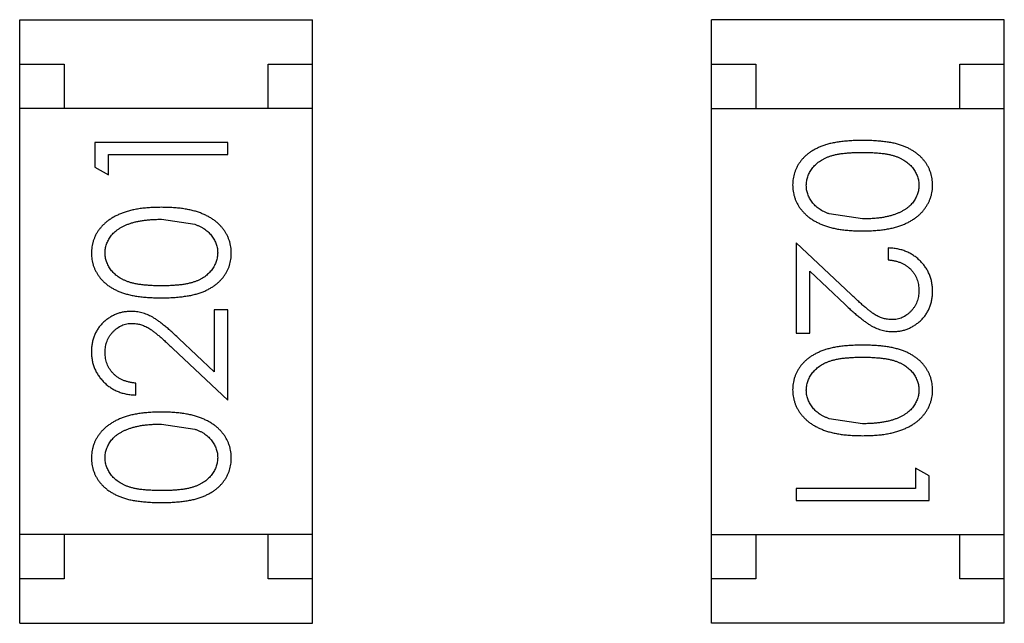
# Model space of a CAD drawing. Header units: inches. Extents: x 26 to 171, y -51 to 59.
# Tile 18 of 50: x 148.266 to 149.376, y -9.786 to -9.106. Entities that reach past the tile are written whole.
import ezdxf

# ---------------------------------------------------------------- set-up
doc = ezdxf.new("R2010")
doc.units = ezdxf.units.IN
doc.header["$LTSCALE"] = 1.21
doc.header["$MEASUREMENT"] = 0
doc.layers.get('0').update_dxf_attribs({"linetype": 'CONTINUOUS'})

msp = doc.modelspace()

# ---------------------------------------------------------------- linework, layer by layer
at = {"color": 6, "linetype": 'Continuous'}
for p, q in [((148.2658, -9.1061), (148.5958, -9.1061)), ((148.2658, -9.7861), (148.2658, -9.1061)), ((148.5958, -9.7861), (148.5958, -9.1061)), ((149.3757, -9.106), (149.0457, -9.106)), ((149.0457, -9.786), (149.0457, -9.106)), ((149.3757, -9.786), (149.3757, -9.106)), ((148.2658, -9.1561), (148.3158, -9.1561)), ((148.3158, -9.1561), (148.3158, -9.2061)), ((148.5458, -9.1561), (148.5958, -9.1561)), ((148.5458, -9.2061), (148.5458, -9.1561)), ((149.0457, -9.156), (149.0957, -9.156)), ((149.0957, -9.156), (149.0957, -9.206)), ((149.3257, -9.156), (149.3757, -9.156)), ((149.3257, -9.206), (149.3257, -9.156)), ((148.5958, -9.2061), (148.2658, -9.2061)), ((149.0457, -9.206), (149.3757, -9.206)), ((148.5005, -9.2443), (148.3505, -9.2443)), ((148.3505, -9.2443), (148.3505, -9.2721)), ((148.5005, -9.2578), (148.5005, -9.2443)), ((148.3659, -9.2578), (148.5005, -9.2578)), ((148.3659, -9.2809), (148.3659, -9.2578)), ((148.3505, -9.2721), (148.3659, -9.2809)), ((148.4255, -9.3309), (148.4632, -9.3365)), ((149.216, -9.3305), (149.1783, -9.3248)), ((149.203, -9.4156), (149.141, -9.3574)), ((149.141, -9.3574), (149.141, -9.4593)), ((149.2448, -9.3632), (149.2448, -9.3766)), ((149.1564, -9.3895), (149.1964, -9.427)), ((149.1564, -9.4593), (149.1564, -9.3895)), ((148.5005, -9.4328), (148.4851, -9.4328)), ((148.4851, -9.4328), (148.4851, -9.5026)), ((148.5005, -9.5347), (148.5005, -9.4328)), ((148.4851, -9.5026), (148.4451, -9.4651)), ((149.141, -9.4593), (149.1564, -9.4593)), ((148.4384, -9.4765), (148.5005, -9.5347)), ((148.3966, -9.5289), (148.3966, -9.5155)), ((149.216, -9.5612), (149.1783, -9.5556)), ((148.4255, -9.5616), (148.4632, -9.5673)), ((149.291, -9.62), (149.2756, -9.6112)), ((149.2756, -9.6112), (149.2756, -9.6343)), ((149.291, -9.6478), (149.291, -9.62)), ((149.2756, -9.6343), (149.141, -9.6343)), ((149.141, -9.6343), (149.141, -9.6478)), ((149.141, -9.6478), (149.291, -9.6478)), ((148.5958, -9.6861), (148.2658, -9.6861)), ((148.3158, -9.6861), (148.3158, -9.7361)), ((148.5458, -9.7361), (148.5458, -9.6861)), ((149.0457, -9.686), (149.3757, -9.686)), ((149.0957, -9.686), (149.0957, -9.736)), ((149.3257, -9.736), (149.3257, -9.686)), ((148.3158, -9.7361), (148.2658, -9.7361)), ((148.5958, -9.7361), (148.5458, -9.7361)), ((149.0957, -9.736), (149.0457, -9.736)), ((149.3757, -9.736), (149.3257, -9.736)), ((148.2658, -9.7861), (148.5958, -9.7861)), ((149.3757, -9.786), (149.0457, -9.786))]:
    msp.add_line(p, q, dxfattribs=at)
for points, knots in [([(149.2159, -9.242), (149.2135, -9.242), (149.2089, -9.2421), (149.2021, -9.2424), (149.1958, -9.2429), (149.1898, -9.2436), (149.1843, -9.2445), (149.1791, -9.2455), (149.1744, -9.2469), (149.1701, -9.2484), (149.1661, -9.2501), (149.1624, -9.2519), (149.1589, -9.2539), (149.1557, -9.2561), (149.1527, -9.2584), (149.15, -9.2609), (149.1476, -9.2635), (149.1454, -9.2663), (149.1434, -9.2693), (149.1417, -9.2723), (149.1403, -9.2754), (149.1392, -9.2786), (149.1382, -9.2818), (149.1376, -9.2852), (149.1372, -9.2886), (149.1371, -9.291), (149.1371, -9.2922)], [0, 0, 0, 0, 0.068113, 0.132564, 0.193427, 0.250218, 0.303569, 0.353576, 0.400235, 0.443586, 0.484619, 0.524292, 0.56238, 0.599049, 0.63494, 0.669782, 0.704009, 0.737842, 0.771098, 0.803896, 0.836415, 0.868639, 0.900715, 0.933378, 0.966213, 1, 1, 1, 1]), ([(149.2948, -9.2922), (149.2948, -9.291), (149.2948, -9.2886), (149.2943, -9.2852), (149.2937, -9.2818), (149.2927, -9.2785), (149.2916, -9.2753), (149.2901, -9.2722), (149.2884, -9.2692), (149.2865, -9.2662), (149.2842, -9.2634), (149.2818, -9.2607), (149.2791, -9.2583), (149.2761, -9.2559), (149.2729, -9.2538), (149.2695, -9.2518), (149.2658, -9.2499), (149.2618, -9.2483), (149.2575, -9.2468), (149.2528, -9.2455), (149.2477, -9.2444), (149.2421, -9.2436), (149.2362, -9.2429), (149.2298, -9.2424), (149.223, -9.2421), (149.2183, -9.242), (149.2159, -9.242)], [0, 0, 0, 0, 0.033742, 0.066533, 0.099153, 0.13154, 0.164087, 0.196563, 0.229707, 0.263315, 0.297504, 0.331686, 0.366482, 0.4021, 0.438958, 0.476748, 0.515985, 0.556589, 0.599519, 0.645765, 0.695487, 0.748721, 0.805687, 0.866754, 0.931405, 1, 1, 1, 1]), ([(149.1525, -9.2926), (149.1526, -9.291), (149.1528, -9.2877), (149.1541, -9.2828), (149.1561, -9.278), (149.1585, -9.2743), (149.1608, -9.2714), (149.1627, -9.2694), (149.1649, -9.2675), (149.1672, -9.2657), (149.1697, -9.2641), (149.1724, -9.2626), (149.1753, -9.2613), (149.1784, -9.26), (149.1818, -9.2589), (149.1856, -9.258), (149.1898, -9.2572), (149.1943, -9.2566), (149.1992, -9.2561), (149.2044, -9.2557), (149.2101, -9.2555), (149.214, -9.2555), (149.216, -9.2555)], [0, 0, 0, 0, 0.060034, 0.120278, 0.182348, 0.247919, 0.281641, 0.315701, 0.350322, 0.385703, 0.421819, 0.459196, 0.497866, 0.538301, 0.58121, 0.628183, 0.679403, 0.734699, 0.794074, 0.858416, 0.927049, 1, 1, 1, 1]), ([(149.216, -9.2555), (149.218, -9.2555), (149.2219, -9.2555), (149.2275, -9.2557), (149.2328, -9.2561), (149.2377, -9.2566), (149.2423, -9.2572), (149.2464, -9.258), (149.2502, -9.2589), (149.2536, -9.26), (149.2567, -9.2613), (149.2596, -9.2626), (149.2623, -9.2641), (149.2648, -9.2658), (149.2671, -9.2675), (149.2693, -9.2694), (149.2712, -9.2714), (149.2734, -9.2743), (149.2758, -9.278), (149.2779, -9.2827), (149.2792, -9.2876), (149.2793, -9.291), (149.2794, -9.2926)], [0, 0, 0, 0, 0.073302, 0.142286, 0.206253, 0.266017, 0.321612, 0.372532, 0.419497, 0.462398, 0.502825, 0.541489, 0.579034, 0.615143, 0.650298, 0.684912, 0.718701, 0.752189, 0.817245, 0.879117, 0.939613, 1, 1, 1, 1]), ([(149.1371, -9.2922), (149.1371, -9.2934), (149.1372, -9.2957), (149.1376, -9.2992), (149.1383, -9.3027), (149.1392, -9.306), (149.1404, -9.3093), (149.1419, -9.3125), (149.1436, -9.3156), (149.1456, -9.3186), (149.1479, -9.3215), (149.1504, -9.3242), (149.1532, -9.3268), (149.1562, -9.3292), (149.1595, -9.3315), (149.1631, -9.3335), (149.1669, -9.3355), (149.1709, -9.3372), (149.1753, -9.3389), (149.1801, -9.3402), (149.1852, -9.3414), (149.1906, -9.3423), (149.1964, -9.343), (149.2026, -9.3436), (149.2091, -9.3439), (149.2136, -9.3439), (149.2159, -9.3439)], [0, 0, 0, 0, 0.033824, 0.067298, 0.10028, 0.133019, 0.165736, 0.198792, 0.232372, 0.266409, 0.301016, 0.336196, 0.371972, 0.408574, 0.446394, 0.485225, 0.525372, 0.567224, 0.611081, 0.65775, 0.70702, 0.759235, 0.814484, 0.873227, 0.934937, 1, 1, 1, 1]), ([(149.1783, -9.3248), (149.1772, -9.3244), (149.1752, -9.3236), (149.1722, -9.3223), (149.1695, -9.3209), (149.167, -9.3192), (149.1647, -9.3175), (149.1625, -9.3157), (149.1606, -9.3136), (149.1584, -9.3108), (149.156, -9.3071), (149.154, -9.3024), (149.1527, -9.2976), (149.1526, -9.2943), (149.1525, -9.2926)], [0, 0, 0, 0, 0.075949, 0.148549, 0.218996, 0.286119, 0.351826, 0.416074, 0.478265, 0.540325, 0.660405, 0.774606, 0.887187, 1, 1, 1, 1]), ([(149.2159, -9.3439), (149.2182, -9.3439), (149.2227, -9.3439), (149.2293, -9.3436), (149.2355, -9.343), (149.2413, -9.3423), (149.2468, -9.3413), (149.2519, -9.3402), (149.2567, -9.3387), (149.2611, -9.3372), (149.2652, -9.3353), (149.269, -9.3334), (149.2726, -9.3313), (149.2759, -9.3291), (149.2789, -9.3266), (149.2817, -9.3241), (149.2842, -9.3214), (149.2864, -9.3185), (149.2884, -9.3155), (149.2901, -9.3124), (149.2916, -9.3093), (149.2927, -9.306), (149.2937, -9.3027), (149.2944, -9.2992), (149.2948, -9.2957), (149.2948, -9.2934), (149.2948, -9.2922)], [0, 0, 0, 0, 0.065278, 0.127205, 0.186168, 0.241675, 0.294115, 0.343609, 0.390387, 0.434463, 0.476646, 0.517002, 0.555936, 0.593716, 0.630057, 0.665601, 0.700745, 0.734917, 0.768681, 0.802087, 0.834849, 0.867433, 0.900138, 0.932806, 0.966212, 1, 1, 1, 1]), ([(149.2794, -9.2926), (149.2793, -9.2942), (149.2792, -9.2975), (149.2779, -9.3024), (149.2758, -9.3071), (149.2734, -9.3108), (149.2712, -9.3137), (149.2691, -9.3157), (149.2669, -9.3177), (149.2644, -9.3195), (149.2617, -9.3212), (149.2588, -9.3227), (149.2556, -9.3242), (149.2522, -9.3255), (149.2485, -9.3266), (149.2446, -9.3277), (149.2404, -9.3285), (149.236, -9.3293), (149.2314, -9.3298), (149.2265, -9.3302), (149.2213, -9.3304), (149.2178, -9.3304), (149.216, -9.3305)], [0, 0, 0, 0, 0.059689, 0.119507, 0.181075, 0.246162, 0.279894, 0.314468, 0.350403, 0.387474, 0.426147, 0.466624, 0.508745, 0.553328, 0.600058, 0.649177, 0.700552, 0.754894, 0.811825, 0.871514, 0.934319, 1, 1, 1, 1]), ([(148.4256, -9.3174), (148.4233, -9.3174), (148.4188, -9.3175), (148.4122, -9.3178), (148.406, -9.3183), (148.4001, -9.319), (148.3947, -9.32), (148.3895, -9.3212), (148.3848, -9.3226), (148.3804, -9.3242), (148.3763, -9.326), (148.3724, -9.3279), (148.3689, -9.33), (148.3656, -9.3323), (148.3626, -9.3347), (148.3598, -9.3372), (148.3573, -9.34), (148.355, -9.3428), (148.353, -9.3458), (148.3513, -9.3489), (148.3499, -9.3521), (148.3487, -9.3553), (148.3478, -9.3587), (148.3471, -9.3621), (148.3467, -9.3656), (148.3467, -9.368), (148.3466, -9.3692)], [0, 0, 0, 0, 0.065278, 0.127205, 0.186168, 0.241675, 0.294115, 0.343609, 0.390387, 0.434463, 0.476646, 0.517002, 0.555936, 0.593716, 0.630057, 0.665601, 0.700745, 0.734917, 0.768681, 0.802087, 0.834849, 0.867433, 0.900138, 0.932806, 0.966212, 1, 1, 1, 1]), ([(148.5043, -9.3692), (148.5043, -9.368), (148.5043, -9.3656), (148.5038, -9.3621), (148.5032, -9.3586), (148.5023, -9.3553), (148.501, -9.352), (148.4996, -9.3488), (148.4978, -9.3458), (148.4959, -9.3427), (148.4936, -9.3399), (148.4911, -9.3371), (148.4883, -9.3345), (148.4853, -9.3321), (148.482, -9.3299), (148.4784, -9.3278), (148.4746, -9.3259), (148.4705, -9.3241), (148.4661, -9.3225), (148.4614, -9.3212), (148.4563, -9.32), (148.4508, -9.319), (148.445, -9.3183), (148.4389, -9.3178), (148.4323, -9.3175), (148.4278, -9.3174), (148.4256, -9.3174)], [0, 0, 0, 0, 0.033824, 0.067298, 0.10028, 0.133019, 0.165736, 0.198792, 0.232372, 0.266409, 0.301016, 0.336196, 0.371972, 0.408574, 0.446394, 0.485225, 0.525372, 0.567224, 0.611081, 0.65775, 0.70702, 0.759235, 0.814484, 0.873227, 0.934937, 1, 1, 1, 1]), ([(148.362, -9.3687), (148.3621, -9.3671), (148.3623, -9.3638), (148.3635, -9.3589), (148.3657, -9.3543), (148.368, -9.3505), (148.3703, -9.3477), (148.3723, -9.3456), (148.3745, -9.3437), (148.377, -9.3419), (148.3797, -9.3402), (148.3827, -9.3386), (148.3858, -9.3372), (148.3893, -9.3358), (148.3929, -9.3347), (148.3968, -9.3336), (148.401, -9.3328), (148.4054, -9.3321), (148.4101, -9.3316), (148.415, -9.3311), (148.4202, -9.3309), (148.4237, -9.3309), (148.4255, -9.3309)], [0, 0, 0, 0, 0.059689, 0.119507, 0.181075, 0.246162, 0.279894, 0.314468, 0.350403, 0.387474, 0.426147, 0.466624, 0.508745, 0.553328, 0.600058, 0.649177, 0.700552, 0.754894, 0.811825, 0.871514, 0.934319, 1, 1, 1, 1]), ([(148.4632, -9.3365), (148.4643, -9.3369), (148.4663, -9.3377), (148.4692, -9.339), (148.472, -9.3405), (148.4745, -9.3421), (148.4768, -9.3438), (148.4789, -9.3457), (148.4808, -9.3477), (148.4831, -9.3505), (148.4854, -9.3542), (148.4874, -9.3589), (148.4888, -9.3637), (148.4889, -9.3671), (148.489, -9.3687)], [0, 0, 0, 0, 0.075949, 0.148549, 0.218996, 0.286119, 0.351826, 0.416074, 0.478265, 0.540325, 0.660405, 0.774606, 0.887187, 1, 1, 1, 1]), ([(149.2948, -9.4121), (149.2948, -9.4104), (149.2947, -9.4071), (149.294, -9.4023), (149.2929, -9.3977), (149.2914, -9.3932), (149.2894, -9.389), (149.287, -9.385), (149.2841, -9.3812), (149.2808, -9.3776), (149.2772, -9.3744), (149.2733, -9.3715), (149.2691, -9.369), (149.2647, -9.367), (149.2601, -9.3654), (149.2552, -9.3642), (149.2501, -9.3634), (149.2466, -9.3633), (149.2448, -9.3632)], [0, 0, 0, 0, 0.06445, 0.126725, 0.187421, 0.247417, 0.306749, 0.366595, 0.427749, 0.490235, 0.553031, 0.614805, 0.676505, 0.738096, 0.801021, 0.864897, 0.931209, 1, 1, 1, 1]), ([(148.3466, -9.3692), (148.3467, -9.3704), (148.3467, -9.3727), (148.3471, -9.3761), (148.3478, -9.3795), (148.3487, -9.3828), (148.3499, -9.386), (148.3513, -9.3891), (148.3531, -9.3922), (148.355, -9.3951), (148.3572, -9.3979), (148.3597, -9.4006), (148.3624, -9.4031), (148.3653, -9.4054), (148.3686, -9.4075), (148.372, -9.4096), (148.3757, -9.4114), (148.3797, -9.4131), (148.384, -9.4145), (148.3887, -9.4158), (148.3938, -9.4169), (148.3993, -9.4178), (148.4053, -9.4185), (148.4117, -9.419), (148.4185, -9.4193), (148.4232, -9.4193), (148.4256, -9.4193)], [0, 0, 0, 0, 0.033742, 0.066533, 0.099153, 0.13154, 0.164087, 0.196563, 0.229707, 0.263315, 0.297504, 0.331686, 0.366482, 0.4021, 0.438958, 0.476748, 0.515985, 0.556589, 0.599519, 0.645765, 0.695487, 0.748721, 0.805687, 0.866754, 0.931405, 1, 1, 1, 1]), ([(148.4255, -9.4059), (148.4235, -9.4059), (148.4196, -9.4058), (148.4139, -9.4056), (148.4086, -9.4052), (148.4037, -9.4047), (148.3992, -9.4041), (148.3951, -9.4033), (148.3913, -9.4024), (148.3879, -9.4013), (148.3848, -9.4), (148.3819, -9.3987), (148.3792, -9.3972), (148.3767, -9.3956), (148.3743, -9.3938), (148.3722, -9.3919), (148.3703, -9.3899), (148.368, -9.387), (148.3657, -9.3833), (148.3635, -9.3786), (148.3623, -9.3737), (148.3621, -9.3704), (148.362, -9.3687)], [0, 0, 0, 0, 0.073302, 0.142286, 0.206253, 0.266017, 0.321612, 0.372532, 0.419497, 0.462398, 0.502825, 0.541489, 0.579034, 0.615143, 0.650298, 0.684912, 0.718701, 0.752189, 0.817245, 0.879117, 0.939613, 1, 1, 1, 1]), ([(148.489, -9.3687), (148.4889, -9.3704), (148.4887, -9.3737), (148.4874, -9.3785), (148.4853, -9.3833), (148.483, -9.387), (148.4807, -9.3899), (148.4787, -9.392), (148.4766, -9.3938), (148.4743, -9.3956), (148.4718, -9.3973), (148.469, -9.3987), (148.4661, -9.4001), (148.463, -9.4013), (148.4596, -9.4024), (148.4559, -9.4033), (148.4517, -9.4041), (148.4472, -9.4048), (148.4423, -9.4052), (148.437, -9.4056), (148.4314, -9.4058), (148.4275, -9.4059), (148.4255, -9.4059)], [0, 0, 0, 0, 0.060034, 0.120278, 0.182348, 0.247919, 0.281641, 0.315701, 0.350322, 0.385703, 0.421819, 0.459196, 0.497866, 0.538301, 0.58121, 0.628183, 0.679403, 0.734699, 0.794074, 0.858416, 0.927049, 1, 1, 1, 1]), ([(148.4256, -9.4193), (148.4279, -9.4193), (148.4326, -9.4193), (148.4393, -9.419), (148.4457, -9.4185), (148.4516, -9.4177), (148.4572, -9.4169), (148.4623, -9.4158), (148.467, -9.4145), (148.4714, -9.413), (148.4754, -9.4113), (148.4791, -9.4094), (148.4826, -9.4074), (148.4858, -9.4052), (148.4887, -9.4029), (148.4915, -9.4004), (148.4939, -9.3978), (148.4961, -9.395), (148.498, -9.3921), (148.4997, -9.3891), (148.5012, -9.386), (148.5023, -9.3828), (148.5032, -9.3795), (148.5039, -9.3761), (148.5043, -9.3727), (148.5043, -9.3704), (148.5043, -9.3692)], [0, 0, 0, 0, 0.068113, 0.132564, 0.193427, 0.250218, 0.303569, 0.353576, 0.400235, 0.443586, 0.484619, 0.524292, 0.56238, 0.599049, 0.63494, 0.669782, 0.704009, 0.737842, 0.771098, 0.803896, 0.836415, 0.868639, 0.900715, 0.933378, 0.966213, 1, 1, 1, 1]), ([(149.2448, -9.3766), (149.2461, -9.3768), (149.2488, -9.377), (149.2525, -9.3777), (149.2561, -9.3787), (149.2594, -9.3799), (149.2625, -9.3814), (149.2653, -9.3832), (149.268, -9.3852), (149.2704, -9.3874), (149.2725, -9.3899), (149.2744, -9.3925), (149.2759, -9.3953), (149.2772, -9.3982), (149.2782, -9.4013), (149.2789, -9.4045), (149.2793, -9.4079), (149.2794, -9.4102), (149.2794, -9.4114)], [0, 0, 0, 0, 0.073648, 0.143686, 0.210962, 0.275557, 0.338064, 0.399311, 0.4594, 0.51934, 0.579024, 0.637809, 0.695959, 0.754122, 0.813113, 0.873453, 0.935561, 1, 1, 1, 1]), ([(149.2794, -9.4114), (149.2794, -9.4125), (149.2793, -9.4147), (149.2789, -9.4179), (149.2782, -9.421), (149.2772, -9.424), (149.276, -9.4269), (149.2744, -9.4296), (149.2726, -9.4321), (149.2705, -9.4345), (149.2682, -9.4367), (149.2658, -9.4386), (149.2633, -9.4403), (149.2606, -9.4416), (149.2579, -9.4427), (149.255, -9.4434), (149.2521, -9.4439), (149.25, -9.4439), (149.249, -9.4439)], [0, 0, 0, 0, 0.068027, 0.133505, 0.19695, 0.26027, 0.322741, 0.384982, 0.448465, 0.513424, 0.578224, 0.640011, 0.700094, 0.760067, 0.819012, 0.877878, 0.938035, 1, 1, 1, 1]), ([(149.249, -9.4439), (149.2474, -9.4439), (149.2442, -9.4437), (149.2394, -9.4427), (149.2347, -9.441), (149.2309, -9.439), (149.2278, -9.437), (149.2251, -9.4351), (149.2222, -9.4327), (149.2189, -9.4301), (149.2154, -9.427), (149.2115, -9.4236), (149.2074, -9.4197), (149.2045, -9.417), (149.203, -9.4156)], [0, 0, 0, 0, 0.088014, 0.174976, 0.2638, 0.355443, 0.406413, 0.465519, 0.533076, 0.609353, 0.693899, 0.787171, 0.889197, 1, 1, 1, 1]), ([(149.2502, -9.4574), (149.2517, -9.4573), (149.2546, -9.4573), (149.2589, -9.4567), (149.2631, -9.4557), (149.2671, -9.4543), (149.2709, -9.4525), (149.2746, -9.4504), (149.2782, -9.4478), (149.2816, -9.4449), (149.2847, -9.4417), (149.2874, -9.4382), (149.2897, -9.4344), (149.2916, -9.4304), (149.293, -9.4262), (149.294, -9.4217), (149.2947, -9.417), (149.2948, -9.4137), (149.2948, -9.4121)], [0, 0, 0, 0, 0.06271, 0.123347, 0.183401, 0.242828, 0.302097, 0.36242, 0.423725, 0.487032, 0.550491, 0.612709, 0.674265, 0.73617, 0.799211, 0.863483, 0.930525, 1, 1, 1, 1]), ([(149.1964, -9.427), (149.1979, -9.4285), (149.2009, -9.4313), (149.2053, -9.4352), (149.2094, -9.4388), (149.2133, -9.442), (149.2169, -9.4448), (149.2203, -9.4473), (149.2234, -9.4494), (149.2273, -9.4517), (149.232, -9.454), (149.2379, -9.4559), (149.244, -9.4572), (149.2481, -9.4573), (149.2502, -9.4574)], [0, 0, 0, 0, 0.09953, 0.192079, 0.277712, 0.357454, 0.429648, 0.495771, 0.555538, 0.608657, 0.707578, 0.804328, 0.901298, 1, 1, 1, 1]), ([(148.3912, -9.4347), (148.3898, -9.4347), (148.3868, -9.4348), (148.3825, -9.4354), (148.3784, -9.4364), (148.3744, -9.4377), (148.3705, -9.4396), (148.3668, -9.4417), (148.3632, -9.4443), (148.3599, -9.4472), (148.3568, -9.4504), (148.3541, -9.4539), (148.3518, -9.4577), (148.3499, -9.4617), (148.3484, -9.4659), (148.3474, -9.4704), (148.3468, -9.4751), (148.3467, -9.4784), (148.3466, -9.48)], [0, 0, 0, 0, 0.06271, 0.123347, 0.183401, 0.242828, 0.302097, 0.36242, 0.423725, 0.487032, 0.550491, 0.612709, 0.674265, 0.73617, 0.799211, 0.863483, 0.930525, 1, 1, 1, 1]), ([(148.4451, -9.4651), (148.4435, -9.4636), (148.4405, -9.4608), (148.4362, -9.4569), (148.4321, -9.4533), (148.4282, -9.4501), (148.4246, -9.4473), (148.4212, -9.4448), (148.418, -9.4427), (148.4142, -9.4404), (148.4095, -9.4381), (148.4036, -9.4361), (148.3975, -9.4349), (148.3933, -9.4348), (148.3912, -9.4347)], [0, 0, 0, 0, 0.09953, 0.192079, 0.277712, 0.357454, 0.429648, 0.495771, 0.555538, 0.608657, 0.707578, 0.804328, 0.901298, 1, 1, 1, 1]), ([(148.362, -9.4807), (148.3621, -9.4796), (148.3621, -9.4774), (148.3626, -9.4741), (148.3632, -9.471), (148.3642, -9.4681), (148.3655, -9.4652), (148.367, -9.4625), (148.3689, -9.46), (148.371, -9.4576), (148.3733, -9.4554), (148.3757, -9.4535), (148.3782, -9.4518), (148.3808, -9.4505), (148.3836, -9.4494), (148.3864, -9.4487), (148.3894, -9.4482), (148.3914, -9.4482), (148.3924, -9.4482)], [0, 0, 0, 0, 0.068027, 0.133505, 0.19695, 0.26027, 0.322741, 0.384982, 0.448465, 0.513424, 0.578224, 0.640011, 0.700094, 0.760067, 0.819012, 0.877878, 0.938035, 1, 1, 1, 1]), ([(148.3924, -9.4482), (148.3941, -9.4482), (148.3973, -9.4484), (148.4021, -9.4494), (148.4067, -9.4511), (148.4106, -9.4531), (148.4137, -9.4551), (148.4164, -9.457), (148.4193, -9.4594), (148.4226, -9.462), (148.4261, -9.4651), (148.43, -9.4685), (148.4341, -9.4724), (148.4369, -9.4751), (148.4384, -9.4765)], [0, 0, 0, 0, 0.088014, 0.174976, 0.2638, 0.355443, 0.406413, 0.465519, 0.533076, 0.609353, 0.693899, 0.787171, 0.889197, 1, 1, 1, 1]), ([(149.2159, -9.4728), (149.2135, -9.4728), (149.2089, -9.4728), (149.2021, -9.4731), (149.1958, -9.4736), (149.1898, -9.4743), (149.1843, -9.4752), (149.1791, -9.4763), (149.1744, -9.4776), (149.1701, -9.4791), (149.1661, -9.4808), (149.1624, -9.4827), (149.1589, -9.4847), (149.1557, -9.4869), (149.1527, -9.4892), (149.15, -9.4917), (149.1476, -9.4943), (149.1454, -9.4971), (149.1434, -9.5), (149.1417, -9.503), (149.1403, -9.5061), (149.1392, -9.5093), (149.1382, -9.5126), (149.1376, -9.516), (149.1372, -9.5194), (149.1371, -9.5217), (149.1371, -9.5229)], [0, 0, 0, 0, 0.068113, 0.132564, 0.193427, 0.250218, 0.303569, 0.353576, 0.400235, 0.443586, 0.484619, 0.524292, 0.56238, 0.599049, 0.63494, 0.669782, 0.704009, 0.737842, 0.771098, 0.803896, 0.836415, 0.868639, 0.900715, 0.933378, 0.966213, 1, 1, 1, 1]), ([(149.2948, -9.5229), (149.2948, -9.5217), (149.2948, -9.5194), (149.2943, -9.516), (149.2937, -9.5126), (149.2927, -9.5093), (149.2916, -9.5061), (149.2901, -9.503), (149.2884, -9.4999), (149.2865, -9.497), (149.2842, -9.4942), (149.2818, -9.4915), (149.2791, -9.489), (149.2761, -9.4867), (149.2729, -9.4846), (149.2695, -9.4825), (149.2658, -9.4807), (149.2618, -9.479), (149.2575, -9.4776), (149.2528, -9.4763), (149.2477, -9.4752), (149.2421, -9.4743), (149.2362, -9.4736), (149.2298, -9.4731), (149.223, -9.4728), (149.2183, -9.4728), (149.2159, -9.4728)], [0, 0, 0, 0, 0.033742, 0.066533, 0.099153, 0.13154, 0.164087, 0.196563, 0.229707, 0.263315, 0.297504, 0.331686, 0.366482, 0.4021, 0.438958, 0.476748, 0.515985, 0.556589, 0.599519, 0.645765, 0.695487, 0.748721, 0.805687, 0.866754, 0.931405, 1, 1, 1, 1]), ([(148.3466, -9.48), (148.3467, -9.4817), (148.3468, -9.485), (148.3474, -9.4898), (148.3486, -9.4944), (148.3501, -9.4989), (148.3521, -9.5031), (148.3545, -9.5071), (148.3574, -9.5109), (148.3607, -9.5145), (148.3643, -9.5177), (148.3682, -9.5206), (148.3723, -9.5231), (148.3767, -9.5251), (148.3814, -9.5267), (148.3862, -9.5279), (148.3914, -9.5287), (148.3949, -9.5288), (148.3966, -9.5289)], [0, 0, 0, 0, 0.06445, 0.126725, 0.187421, 0.247417, 0.306749, 0.366595, 0.427749, 0.490235, 0.553031, 0.614805, 0.676505, 0.738096, 0.801021, 0.864897, 0.931209, 1, 1, 1, 1]), ([(148.3966, -9.5155), (148.3953, -9.5153), (148.3927, -9.5151), (148.3889, -9.5143), (148.3854, -9.5134), (148.3821, -9.5122), (148.379, -9.5107), (148.3761, -9.5089), (148.3735, -9.5069), (148.3711, -9.5047), (148.369, -9.5022), (148.3671, -9.4996), (148.3655, -9.4968), (148.3643, -9.4939), (148.3633, -9.4908), (148.3625, -9.4876), (148.3621, -9.4842), (148.3621, -9.4819), (148.362, -9.4807)], [0, 0, 0, 0, 0.073648, 0.143686, 0.210962, 0.275557, 0.338064, 0.399311, 0.4594, 0.51934, 0.579024, 0.637809, 0.695959, 0.754122, 0.813113, 0.873453, 0.935561, 1, 1, 1, 1]), ([(149.1525, -9.5234), (149.1526, -9.5217), (149.1528, -9.5184), (149.1541, -9.5136), (149.1561, -9.5088), (149.1585, -9.505), (149.1608, -9.5022), (149.1627, -9.5001), (149.1649, -9.4983), (149.1672, -9.4965), (149.1697, -9.4948), (149.1724, -9.4934), (149.1753, -9.492), (149.1784, -9.4908), (149.1818, -9.4897), (149.1856, -9.4888), (149.1898, -9.488), (149.1943, -9.4873), (149.1992, -9.4869), (149.2044, -9.4865), (149.2101, -9.4863), (149.214, -9.4862), (149.216, -9.4862)], [0, 0, 0, 0, 0.060034, 0.120278, 0.182348, 0.247919, 0.281641, 0.315701, 0.350322, 0.385703, 0.421819, 0.459196, 0.497866, 0.538301, 0.58121, 0.628183, 0.679403, 0.734699, 0.794074, 0.858416, 0.927049, 1, 1, 1, 1]), ([(149.216, -9.4862), (149.218, -9.4862), (149.2219, -9.4863), (149.2275, -9.4865), (149.2328, -9.4869), (149.2377, -9.4874), (149.2423, -9.488), (149.2464, -9.4888), (149.2502, -9.4897), (149.2536, -9.4908), (149.2567, -9.4921), (149.2596, -9.4934), (149.2623, -9.4949), (149.2648, -9.4965), (149.2671, -9.4983), (149.2693, -9.5002), (149.2712, -9.5022), (149.2734, -9.5051), (149.2758, -9.5088), (149.2779, -9.5135), (149.2792, -9.5184), (149.2793, -9.5217), (149.2794, -9.5234)], [0, 0, 0, 0, 0.073302, 0.142286, 0.206253, 0.266017, 0.321612, 0.372532, 0.419497, 0.462398, 0.502825, 0.541489, 0.579034, 0.615143, 0.650298, 0.684912, 0.718701, 0.752189, 0.817245, 0.879117, 0.939613, 1, 1, 1, 1]), ([(149.1371, -9.5229), (149.1371, -9.5241), (149.1372, -9.5265), (149.1376, -9.53), (149.1383, -9.5334), (149.1392, -9.5368), (149.1404, -9.5401), (149.1419, -9.5433), (149.1436, -9.5463), (149.1456, -9.5494), (149.1479, -9.5522), (149.1504, -9.555), (149.1532, -9.5576), (149.1562, -9.56), (149.1595, -9.5622), (149.1631, -9.5643), (149.1669, -9.5662), (149.1709, -9.568), (149.1753, -9.5696), (149.1801, -9.5709), (149.1852, -9.5721), (149.1906, -9.5731), (149.1964, -9.5738), (149.2026, -9.5743), (149.2091, -9.5746), (149.2136, -9.5747), (149.2159, -9.5747)], [0, 0, 0, 0, 0.033824, 0.067298, 0.10028, 0.133019, 0.165736, 0.198792, 0.232372, 0.266409, 0.301016, 0.336196, 0.371972, 0.408574, 0.446394, 0.485225, 0.525372, 0.567224, 0.611081, 0.65775, 0.70702, 0.759235, 0.814484, 0.873227, 0.934937, 1, 1, 1, 1]), ([(149.2159, -9.5747), (149.2182, -9.5747), (149.2227, -9.5746), (149.2293, -9.5743), (149.2355, -9.5738), (149.2413, -9.5731), (149.2468, -9.5721), (149.2519, -9.5709), (149.2567, -9.5695), (149.2611, -9.5679), (149.2652, -9.5661), (149.269, -9.5642), (149.2726, -9.5621), (149.2759, -9.5598), (149.2789, -9.5574), (149.2817, -9.5549), (149.2842, -9.5521), (149.2864, -9.5493), (149.2884, -9.5463), (149.2901, -9.5432), (149.2916, -9.54), (149.2927, -9.5368), (149.2937, -9.5334), (149.2944, -9.53), (149.2948, -9.5265), (149.2948, -9.5241), (149.2948, -9.5229)], [0, 0, 0, 0, 0.065278, 0.127205, 0.186168, 0.241675, 0.294115, 0.343609, 0.390387, 0.434463, 0.476646, 0.517002, 0.555936, 0.593716, 0.630057, 0.665601, 0.700745, 0.734917, 0.768681, 0.802087, 0.834849, 0.867433, 0.900138, 0.932806, 0.966212, 1, 1, 1, 1]), ([(149.1783, -9.5556), (149.1772, -9.5552), (149.1752, -9.5544), (149.1722, -9.5531), (149.1695, -9.5516), (149.167, -9.55), (149.1647, -9.5483), (149.1625, -9.5464), (149.1606, -9.5444), (149.1584, -9.5416), (149.156, -9.5379), (149.154, -9.5332), (149.1527, -9.5284), (149.1526, -9.525), (149.1525, -9.5234)], [0, 0, 0, 0, 0.075949, 0.148549, 0.218996, 0.286119, 0.351826, 0.416074, 0.478265, 0.540325, 0.660405, 0.774606, 0.887187, 1, 1, 1, 1]), ([(149.2794, -9.5234), (149.2793, -9.525), (149.2792, -9.5283), (149.2779, -9.5332), (149.2758, -9.5378), (149.2734, -9.5416), (149.2712, -9.5444), (149.2691, -9.5465), (149.2669, -9.5484), (149.2644, -9.5502), (149.2617, -9.5519), (149.2588, -9.5535), (149.2556, -9.5549), (149.2522, -9.5563), (149.2485, -9.5574), (149.2446, -9.5585), (149.2404, -9.5593), (149.236, -9.56), (149.2314, -9.5605), (149.2265, -9.561), (149.2213, -9.5612), (149.2178, -9.5612), (149.216, -9.5612)], [0, 0, 0, 0, 0.059689, 0.119507, 0.181075, 0.246162, 0.279894, 0.314468, 0.350403, 0.387474, 0.426147, 0.466624, 0.508745, 0.553328, 0.600058, 0.649177, 0.700552, 0.754894, 0.811825, 0.871514, 0.934319, 1, 1, 1, 1]), ([(148.4256, -9.5482), (148.4233, -9.5482), (148.4188, -9.5482), (148.4122, -9.5485), (148.406, -9.5491), (148.4001, -9.5498), (148.3947, -9.5508), (148.3895, -9.5519), (148.3848, -9.5534), (148.3804, -9.5549), (148.3763, -9.5568), (148.3724, -9.5587), (148.3689, -9.5608), (148.3656, -9.563), (148.3626, -9.5655), (148.3598, -9.568), (148.3573, -9.5707), (148.355, -9.5736), (148.353, -9.5766), (148.3513, -9.5797), (148.3499, -9.5828), (148.3487, -9.5861), (148.3478, -9.5894), (148.3471, -9.5929), (148.3467, -9.5964), (148.3467, -9.5987), (148.3466, -9.5999)], [0, 0, 0, 0, 0.065278, 0.127205, 0.186168, 0.241675, 0.294115, 0.343609, 0.390387, 0.434463, 0.476646, 0.517002, 0.555936, 0.593716, 0.630057, 0.665601, 0.700745, 0.734917, 0.768681, 0.802087, 0.834849, 0.867433, 0.900138, 0.932806, 0.966212, 1, 1, 1, 1]), ([(148.5043, -9.5999), (148.5043, -9.5987), (148.5043, -9.5964), (148.5038, -9.5929), (148.5032, -9.5894), (148.5023, -9.5861), (148.501, -9.5828), (148.4996, -9.5796), (148.4978, -9.5765), (148.4959, -9.5735), (148.4936, -9.5706), (148.4911, -9.5679), (148.4883, -9.5653), (148.4853, -9.5629), (148.482, -9.5606), (148.4784, -9.5586), (148.4746, -9.5566), (148.4705, -9.5549), (148.4661, -9.5532), (148.4614, -9.5519), (148.4563, -9.5507), (148.4508, -9.5498), (148.445, -9.5491), (148.4389, -9.5485), (148.4323, -9.5482), (148.4278, -9.5482), (148.4256, -9.5482)], [0, 0, 0, 0, 0.033824, 0.067298, 0.10028, 0.133019, 0.165736, 0.198792, 0.232372, 0.266409, 0.301016, 0.336196, 0.371972, 0.408574, 0.446394, 0.485225, 0.525372, 0.567224, 0.611081, 0.65775, 0.70702, 0.759235, 0.814484, 0.873227, 0.934937, 1, 1, 1, 1]), ([(148.362, -9.5995), (148.3621, -9.5978), (148.3623, -9.5946), (148.3635, -9.5897), (148.3657, -9.585), (148.368, -9.5813), (148.3703, -9.5784), (148.3723, -9.5764), (148.3745, -9.5744), (148.377, -9.5726), (148.3797, -9.5709), (148.3827, -9.5694), (148.3858, -9.5679), (148.3893, -9.5666), (148.3929, -9.5655), (148.3968, -9.5644), (148.401, -9.5636), (148.4054, -9.5628), (148.4101, -9.5623), (148.415, -9.5619), (148.4202, -9.5617), (148.4237, -9.5616), (148.4255, -9.5616)], [0, 0, 0, 0, 0.059689, 0.119507, 0.181075, 0.246162, 0.279894, 0.314468, 0.350403, 0.387474, 0.426147, 0.466624, 0.508745, 0.553328, 0.600058, 0.649177, 0.700552, 0.754894, 0.811825, 0.871514, 0.934319, 1, 1, 1, 1]), ([(148.4632, -9.5673), (148.4643, -9.5677), (148.4663, -9.5685), (148.4692, -9.5698), (148.472, -9.5712), (148.4745, -9.5728), (148.4768, -9.5746), (148.4789, -9.5764), (148.4808, -9.5785), (148.4831, -9.5813), (148.4854, -9.585), (148.4874, -9.5897), (148.4888, -9.5945), (148.4889, -9.5978), (148.489, -9.5995)], [0, 0, 0, 0, 0.075949, 0.148549, 0.218996, 0.286119, 0.351826, 0.416074, 0.478265, 0.540325, 0.660405, 0.774606, 0.887187, 1, 1, 1, 1]), ([(148.3466, -9.5999), (148.3467, -9.6011), (148.3467, -9.6035), (148.3471, -9.6069), (148.3478, -9.6103), (148.3487, -9.6136), (148.3499, -9.6168), (148.3513, -9.6199), (148.3531, -9.6229), (148.355, -9.6259), (148.3572, -9.6287), (148.3597, -9.6314), (148.3624, -9.6338), (148.3653, -9.6362), (148.3686, -9.6383), (148.372, -9.6403), (148.3757, -9.6422), (148.3797, -9.6438), (148.384, -9.6453), (148.3887, -9.6466), (148.3938, -9.6477), (148.3993, -9.6485), (148.4053, -9.6492), (148.4117, -9.6497), (148.4185, -9.65), (148.4232, -9.6501), (148.4256, -9.6501)], [0, 0, 0, 0, 0.033742, 0.066533, 0.099153, 0.13154, 0.164087, 0.196563, 0.229707, 0.263315, 0.297504, 0.331686, 0.366482, 0.4021, 0.438958, 0.476748, 0.515985, 0.556589, 0.599519, 0.645765, 0.695487, 0.748721, 0.805687, 0.866754, 0.931405, 1, 1, 1, 1]), ([(148.4255, -9.6366), (148.4235, -9.6366), (148.4196, -9.6366), (148.4139, -9.6363), (148.4086, -9.636), (148.4037, -9.6355), (148.3992, -9.6349), (148.3951, -9.6341), (148.3913, -9.6332), (148.3879, -9.6321), (148.3848, -9.6308), (148.3819, -9.6295), (148.3792, -9.628), (148.3767, -9.6263), (148.3743, -9.6246), (148.3722, -9.6227), (148.3703, -9.6207), (148.368, -9.6178), (148.3657, -9.6141), (148.3635, -9.6094), (148.3623, -9.6045), (148.3621, -9.6011), (148.362, -9.5995)], [0, 0, 0, 0, 0.073302, 0.142286, 0.206253, 0.266017, 0.321612, 0.372532, 0.419497, 0.462398, 0.502825, 0.541489, 0.579034, 0.615143, 0.650298, 0.684912, 0.718701, 0.752189, 0.817245, 0.879117, 0.939613, 1, 1, 1, 1]), ([(148.489, -9.5995), (148.4889, -9.6011), (148.4887, -9.6044), (148.4874, -9.6093), (148.4853, -9.6141), (148.483, -9.6178), (148.4807, -9.6207), (148.4787, -9.6227), (148.4766, -9.6246), (148.4743, -9.6264), (148.4718, -9.628), (148.469, -9.6295), (148.4661, -9.6308), (148.463, -9.6321), (148.4596, -9.6332), (148.4559, -9.6341), (148.4517, -9.6349), (148.4472, -9.6355), (148.4423, -9.636), (148.437, -9.6364), (148.4314, -9.6366), (148.4275, -9.6366), (148.4255, -9.6366)], [0, 0, 0, 0, 0.060034, 0.120278, 0.182348, 0.247919, 0.281641, 0.315701, 0.350322, 0.385703, 0.421819, 0.459196, 0.497866, 0.538301, 0.58121, 0.628183, 0.679403, 0.734699, 0.794074, 0.858416, 0.927049, 1, 1, 1, 1]), ([(148.4256, -9.6501), (148.4279, -9.6501), (148.4326, -9.65), (148.4393, -9.6497), (148.4457, -9.6492), (148.4516, -9.6485), (148.4572, -9.6476), (148.4623, -9.6466), (148.467, -9.6452), (148.4714, -9.6437), (148.4754, -9.642), (148.4791, -9.6402), (148.4826, -9.6382), (148.4858, -9.636), (148.4887, -9.6337), (148.4915, -9.6312), (148.4939, -9.6286), (148.4961, -9.6258), (148.498, -9.6228), (148.4997, -9.6198), (148.5012, -9.6167), (148.5023, -9.6135), (148.5032, -9.6103), (148.5039, -9.6069), (148.5043, -9.6035), (148.5043, -9.6011), (148.5043, -9.5999)], [0, 0, 0, 0, 0.068113, 0.132564, 0.193427, 0.250218, 0.303569, 0.353576, 0.400235, 0.443586, 0.484619, 0.524292, 0.56238, 0.599049, 0.63494, 0.669782, 0.704009, 0.737842, 0.771098, 0.803896, 0.836415, 0.868639, 0.900715, 0.933378, 0.966213, 1, 1, 1, 1])]:
    msp.add_open_spline(points, degree=3, knots=knots, dxfattribs=at)

doc.saveas('drawing.dxf')
